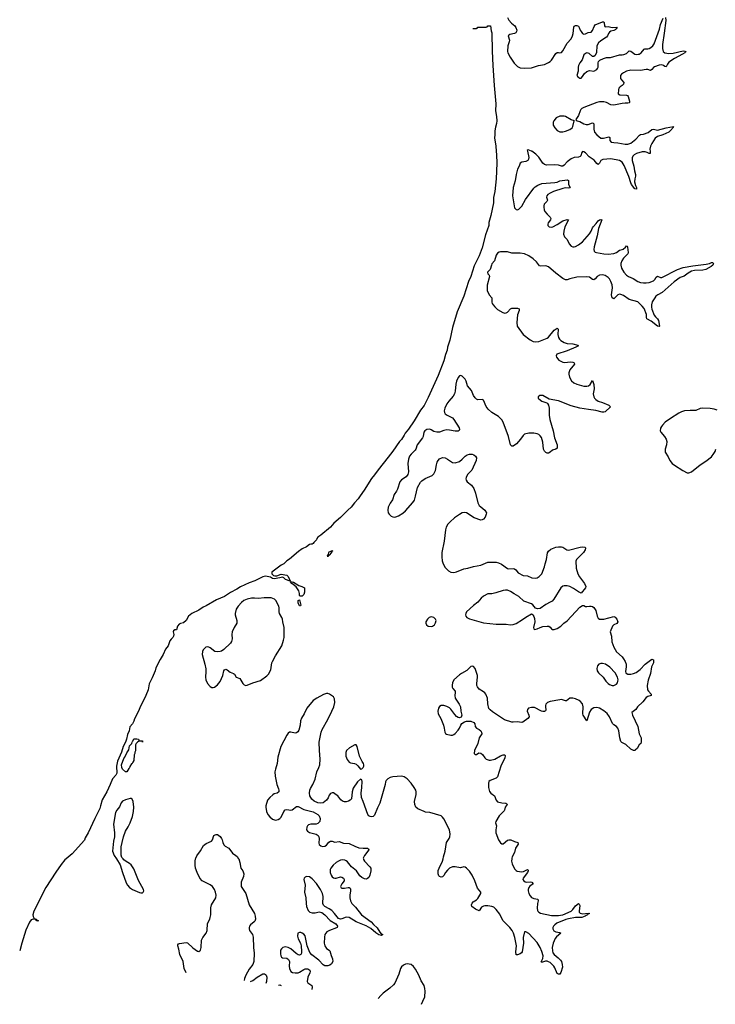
# Model space of a CAD drawing. Header units: inches. Extents: x 1649826 to 1814874, y 507393 to 641959.
# Tile 1 of 131: x 1678857 to 1688685, y 507946 to 521859. Entities that reach past the tile are written whole.
import ezdxf

# ---------------------------------------------------------------- set-up
doc = ezdxf.new("R2010")
doc.units = ezdxf.units.IN
doc.header["$MEASUREMENT"] = 0
for name, color, linetype in [('B6570', 7, 'Continuous'), ('B6571', 7, 'Continuous'), ('B6580', 7, 'Continuous'), ('B6581', 7, 'Continuous'), ('B6582', 7, 'Continuous')]:
    doc.layers.add(name, color=color, linetype=linetype)

msp = doc.modelspace()

# ---------------------------------------------------------------- linework, layer by layer
at = {"layer": 'B6570', "color": 6, "elevation": 200}
msp.add_lwpolyline([(1679514, 510000), (1679495, 509985), (1679441, 509919), (1679366, 509814), (1679224, 509596), (1679058, 509262), (1679041, 509210), (1679045, 509185), (1679059, 509159), (1679091, 509150), (1679091, 509131), (1679104, 509136), (1679110, 509134), (1679117, 509130), (1679119, 509121), (1679090, 509130), (1679085, 509145), (1679078, 509142), (1679047, 509147), (1679021, 509138), (1678994, 509106), (1678945, 508995), (1678886, 508810), (1678857, 508700)], dxfattribs=at)
at = {"layer": 'B6571', "color": 6, "elevation": 200}
msp.add_lwpolyline([(1680000, 510751), (1679990, 510714), (1679916, 510570), (1679825, 510370), (1679784, 510296), (1679773, 510267), (1679599, 510070), (1679514, 510000)], dxfattribs=at)
at = {"layer": 'B6580', "color": 6}
for points, elevation in [([(1680224, 510000), (1680276, 509916), (1680307, 509810), (1680363, 509663), (1680381, 509630), (1680410, 509597), (1680451, 509570), (1680550, 509525), (1680570, 509519), (1680590, 509520), (1680601, 509530), (1680609, 509550), (1680604, 509570), (1680534, 509694), (1680470, 509860), (1680430, 509918), (1680410, 509937), (1680362, 509962), (1680328, 509988), (1680319, 510000)], 300), ([(1681208, 508389), (1681179, 508450), (1681166, 508550), (1681119, 508650), (1681106, 508726), (1681092, 508770), (1681093, 508787), (1681101, 508799), (1681115, 508805), (1681210, 508818), (1681230, 508812), (1681302, 508742), (1681370, 508695), (1681390, 508690), (1681410, 508710), (1681419, 508750), (1681425, 508850), (1681444, 508890), (1681492, 508950), (1681505, 508990), (1681511, 509089), (1681543, 509150), (1681549, 509170), (1681556, 509210), (1681558, 509310), (1681567, 509350), (1681626, 509450), (1681632, 509490), (1681625, 509530), (1681611, 509570), (1681583, 509610), (1681550, 509635), (1681437, 509690), (1681403, 509730), (1681364, 509810), (1681342, 509870), (1681334, 509914), (1681337, 509970), (1681343, 510000)], 300), ([(1681951, 510000), (1681968, 509950), (1681982, 509870), (1682010, 509830), (1682023, 509790), (1682019, 509750), (1681987, 509670), (1681984, 509630), (1681988, 509610), (1682054, 509510), (1682100, 509350), (1682172, 509230), (1682186, 509190), (1682189, 509150), (1682179, 509121), (1682171, 509109), (1682118, 509070), (1682104, 509050), (1682098, 509030), (1682098, 509010), (1682104, 508990), (1682147, 508930), (1682155, 508895), (1682159, 508750), (1682169, 508670), (1682167, 508550), (1682150, 508506), (1682099, 508441), (1682050, 508359), (1682032, 508310), (1682028, 508281)], 300), ([(1683713, 510000), (1683715, 509990), (1683729, 509970), (1683805, 509890), (1683817, 509870), (1683820, 509830), (1683805, 509770), (1683790, 509739), (1683770, 509723), (1683750, 509716), (1683730, 509717), (1683690, 509736), (1683663, 509763), (1683614, 509830), (1683547, 509887), (1683490, 509958), (1683470, 509974), (1683450, 509982), (1683415, 509985), (1683390, 509981), (1683359, 509970), (1683327, 509950), (1683286, 509910), (1683253, 509870), (1683244, 509850), (1683243, 509810), (1683256, 509770), (1683270, 509749), (1683290, 509734), (1683310, 509728), (1683330, 509728), (1683390, 509746), (1683410, 509744), (1683432, 509730), (1683442, 509710), (1683442, 509690), (1683410, 509650), (1683390, 509610), (1683399, 509590), (1683410, 509585), (1683445, 509585), (1683497, 509597), (1683510, 509597), (1683525, 509585), (1683531, 509571), (1683532, 509550), (1683523, 509490), (1683523, 509450), (1683531, 509410), (1683551, 509370), (1683600, 509320), (1683688, 509208), (1683824, 509110), (1683855, 509075), (1683907, 509027), (1683943, 508963), (1683964, 508943), (1683986, 508930), (1683970, 508918), (1683930, 508927), (1683890, 508955), (1683817, 509017), (1683753, 509053), (1683609, 509109), (1683510, 509171), (1683470, 509178), (1683410, 509155), (1683390, 509151), (1683360, 509160), (1683305, 509230), (1683266, 509270), (1683230, 509296), (1683166, 509326), (1683147, 509347), (1683142, 509370), (1683144, 509470), (1683135, 509510), (1683108, 509570), (1683050, 509654), (1682990, 509720), (1682950, 509746), (1682909, 509751), (1682890, 509743), (1682878, 509730), (1682873, 509707), (1682888, 509630), (1682880, 509530), (1682900, 509450), (1682903, 509370), (1682910, 509330), (1682934, 509270), (1682954, 509250), (1682990, 509236), (1683030, 509238), (1683090, 509253), (1683124, 509244), (1683168, 509208), (1683245, 509130), (1683322, 509082), (1683345, 509050), (1683343, 509030), (1683335, 509025), (1683232, 508988), (1683197, 508970), (1683180, 508950), (1683170, 508930), (1683164, 508896), (1683161, 508810), (1683167, 508770), (1683190, 508732), (1683231, 508711), (1683240, 508700), (1683256, 508636), (1683277, 508590), (1683281, 508550), (1683262, 508518), (1683239, 508501), (1683210, 508490), (1683170, 508490), (1683144, 508504), (1683084, 508570), (1682983, 508643), (1682958, 508678), (1682920, 508770), (1682890, 508912), (1682870, 508939), (1682850, 508953), (1682830, 508960), (1682810, 508962), (1682788, 508952), (1682781, 508910), (1682790, 508873), (1682822, 508810), (1682832, 508770), (1682840, 508690), (1682838, 508670), (1682830, 508648), (1682810, 508640), (1682790, 508647), (1682764, 508664), (1682690, 508730), (1682650, 508750), (1682610, 508759), (1682575, 508750), (1682554, 508730), (1682544, 508710), (1682540, 508660), (1682545, 508630), (1682558, 508610), (1682570, 508603), (1682630, 508599), (1682657, 508577), (1682667, 508550), (1682665, 508485), (1682669, 508450), (1682690, 508410), (1682710, 508395), (1682749, 508389), (1682790, 508392), (1682810, 508399), (1682870, 508439), (1682890, 508446), (1682930, 508445), (1682954, 508430), (1682960, 508410), (1682957, 508390), (1682930, 508327), (1682920, 508270), (1682929, 508249), (1682984, 508210), (1682989, 508190), (1682984, 508156)], 300), ([(1685809, 510000), (1685807, 509970), (1685814, 509930), (1685850, 509859), (1685870, 509838), (1685888, 509828), (1685950, 509819), (1685976, 509824), (1686030, 509850), (1686039, 509839), (1686041, 509830), (1686034, 509810), (1685971, 509730), (1685968, 509710), (1685978, 509690), (1685997, 509677), (1686012, 509672), (1686070, 509674), (1686094, 509670), (1686113, 509650), (1686066, 509614), (1686050, 509595), (1686040, 509570), (1686039, 509550), (1686050, 509510), (1686070, 509477), (1686090, 509456), (1686120, 509440), (1686179, 509430), (1686183, 509410), (1686171, 509370), (1686166, 509306), (1686172, 509272), (1686180, 509260), (1686190, 509249), (1686215, 509235), (1686370, 509200), (1686470, 509200), (1686496, 509204), (1686530, 509212), (1686650, 509262), (1686674, 509286), (1686710, 509337), (1686750, 509370), (1686761, 509361), (1686770, 509342), (1686763, 509263), (1686764, 509250), (1686774, 509234), (1686810, 509226), (1686890, 509234), (1686911, 509230), (1686894, 509226), (1686882, 509218), (1686880, 509210), (1686859, 509201), (1686848, 509190), (1686801, 509170), (1686710, 509173), (1686610, 509155), (1686575, 509145), (1686447, 509090), (1686417, 509070), (1686398, 509050), (1686389, 509030), (1686389, 509010), (1686404, 508984), (1686430, 508970), (1686490, 508961), (1686505, 508950), (1686442, 508898), (1686424, 508876), (1686394, 508810), (1686381, 508750), (1686383, 508703), (1686391, 508671), (1686407, 508650), (1686464, 508604), (1686496, 508570), (1686510, 508550), (1686523, 508510), (1686524, 508470), (1686503, 508397), (1686490, 508373), (1686470, 508370), (1686450, 508381), (1686419, 508459), (1686404, 508484), (1686350, 508535), (1686330, 508548), (1686310, 508554), (1686287, 508553), (1686242, 508542), (1686230, 508542), (1686226, 508546), (1686247, 508593), (1686251, 508630), (1686235, 508690), (1686212, 508748), (1686170, 508819), (1686050, 508946), (1686010, 508972), (1685988, 508972), (1685971, 508890), (1685974, 508810), (1685955, 508685), (1685947, 508673), (1685930, 508660), (1685890, 508644), (1685870, 508645), (1685868, 508688), (1685878, 508770), (1685855, 508890), (1685835, 508950), (1685814, 508990), (1685784, 509030), (1685683, 509130), (1685640, 509220), (1685590, 509287), (1685556, 509316), (1685530, 509327), (1685470, 509338), (1685430, 509337), (1685408, 509332), (1685384, 509316), (1685350, 509266), (1685298, 509290), (1685245, 509330), (1685240, 509350), (1685250, 509376), (1685266, 509394), (1685310, 509420), (1685330, 509441), (1685373, 509510), (1685372, 509530), (1685327, 509587), (1685287, 509690), (1685249, 509770), (1685210, 509827), (1685170, 509868), (1685150, 509883), (1685130, 509889), (1685087, 509873), (1685010, 509888), (1684970, 509888), (1684930, 509868), (1684899, 509841), (1684873, 509810), (1684850, 509768), (1684830, 509748), (1684810, 509744), (1684790, 509750), (1684781, 509761), (1684768, 509790), (1684770, 509835), (1684783, 509870), (1684832, 509970), (1684838, 510000)], 300), ([(1684330, 508516), (1684310, 508513), (1684279, 508501), (1684250, 508476), (1684238, 508450), (1684214, 508370), (1684155, 508245), (1684137, 508223), (1684086, 508174), (1683990, 508102), (1683958, 508070), (1683924, 508027)], 400), ([(1684532, 507946), (1684555, 507990), (1684579, 508050), (1684587, 508130), (1684582, 508170), (1684570, 508210), (1684530, 508276), (1684497, 508357), (1684450, 508442), (1684422, 508482), (1684388, 508508), (1684330, 508516)], 400), ([(1682120, 508269), (1682150, 508284), (1682210, 508328), (1682290, 508374), (1682314, 508374), (1682330, 508367), (1682337, 508357), (1682348, 508328), (1682343, 508270), (1682334, 508241)], 300), ([(1682514, 508217), (1682530, 508219), (1682549, 508213)], 300)]:
    msp.add_lwpolyline(points, dxfattribs=dict(at, elevation=elevation))
at = {"layer": 'B6581', "color": 6}
for points, elevation in [([(1685591, 520000), (1685595, 519950), (1685598, 519830), (1685587, 519610), (1685569, 519430), (1685552, 519348), (1685549, 519270), (1685515, 519090), (1685486, 518994), (1685484, 518950), (1685439, 518821), (1685390, 518633), (1685350, 518520), (1685279, 518381), (1685232, 518230), (1685200, 518160), (1685132, 517950), (1685040, 517730), (1684974, 517510), (1684934, 517330), (1684903, 517230), (1684897, 517190), (1684872, 517130), (1684850, 517037), (1684770, 516833), (1684630, 516522), (1684570, 516408), (1684519, 516341), (1684430, 516191), (1684350, 516073), (1684304, 516016), (1684290, 515987), (1684250, 515928), (1684222, 515898), (1684130, 515761), (1684061, 515679), (1683921, 515499), (1683872, 515428), (1683826, 515374), (1683725, 515210), (1683667, 515133), (1683641, 515090), (1683587, 515033), (1683540, 514970), (1683491, 514929), (1683390, 514823), (1683295, 514745), (1683250, 514690), (1683110, 514574), (1683071, 514549), (1683057, 514530), (1683050, 514509), (1683011, 514470), (1683003, 514457), (1682991, 514449), (1682970, 514449), (1682950, 514443), (1682910, 514408), (1682850, 514381), (1682796, 514344), (1682670, 514235), (1682630, 514210), (1682590, 514171), (1682550, 514151), (1682421, 514050), (1682418, 514030), (1682423, 514023), (1682445, 514005), (1682461, 514001), (1682490, 513998), (1682550, 514024), (1682630, 514009), (1682650, 513989), (1682671, 513950), (1682674, 513934), (1682681, 513930), (1682677, 513923), (1682613, 513950), (1682590, 513974), (1682570, 513981), (1682530, 513970), (1682450, 513960), (1682430, 513965), (1682400, 513980), (1682330, 513995), (1682292, 513988), (1682179, 513930), (1682099, 513901), (1681977, 513843), (1681926, 513810), (1681835, 513765), (1681750, 513710), (1681637, 513663), (1681490, 513575), (1681450, 513556), (1681390, 513515), (1681290, 513466), (1681244, 513430), (1681210, 513367), (1681170, 513335), (1681130, 513326), (1681110, 513316), (1681086, 513290), (1681070, 513238), (1681050, 513235), (1681030, 513221), (1681024, 513210), (1681035, 513170), (1681030, 513149), (1681021, 513130), (1680995, 513105), (1680980, 513080), (1680953, 513010), (1680918, 512962), (1680886, 512890), (1680841, 512819), (1680782, 512698), (1680770, 512657), (1680730, 512557), (1680688, 512472), (1680671, 512390), (1680641, 512310), (1680594, 512210), (1680563, 512157), (1680536, 512090), (1680479, 511981), (1680470, 511949), (1680451, 511910), (1680413, 511867), (1680402, 511810), (1680380, 511760), (1680366, 511690), (1680350, 511650), (1680318, 511590), (1680297, 511510), (1680238, 511382), (1680226, 511310), (1680230, 511210), (1680216, 511184), (1680167, 511133), (1680136, 511050), (1680090, 510950), (1680023, 510837), (1680000, 510751)], 200), ([(1686030, 520000), (1686049, 519911), (1686047, 519890), (1686035, 519870), (1686010, 519856), (1685950, 519844), (1685928, 519832), (1685912, 519790), (1685890, 519747), (1685870, 519670), (1685858, 519582), (1685830, 519490), (1685822, 519370), (1685850, 519201), (1685870, 519175), (1685890, 519173), (1685910, 519183), (1685930, 519200), (1685950, 519225), (1686004, 519316), (1686122, 519478), (1686141, 519499), (1686177, 519523), (1686235, 519545), (1686417, 519557), (1686450, 519565), (1686490, 519582), (1686594, 519594), (1686609, 519589), (1686611, 519531), (1686633, 519490), (1686630, 519484), (1686610, 519477), (1686570, 519483), (1686530, 519476), (1686401, 519430), (1686352, 519410), (1686320, 519390), (1686305, 519370), (1686301, 519350), (1686313, 519307), (1686307, 519290), (1686269, 519250), (1686262, 519230), (1686261, 519210), (1686268, 519170), (1686277, 519150), (1686308, 519110), (1686351, 519070), (1686361, 519050), (1686359, 519030), (1686323, 518990), (1686317, 518970), (1686321, 518950), (1686339, 518930), (1686366, 518926), (1686390, 518934), (1686450, 518965), (1686530, 519017), (1686590, 519036), (1686611, 519031), (1686558, 518930), (1686543, 518870), (1686540, 518830), (1686553, 518793), (1686592, 518752), (1686620, 518690), (1686650, 518659), (1686671, 518651), (1686690, 518650), (1686710, 518654), (1686750, 518677), (1686810, 518722), (1686910, 518831), (1686931, 518869), (1686950, 518918), (1686963, 518937), (1687002, 518978), (1687030, 519016), (1687050, 519032), (1687070, 519036), (1687080, 519030), (1687035, 518910), (1687014, 518806), (1686972, 518650), (1686968, 518610), (1686973, 518590), (1686990, 518575), (1687008, 518568), (1687110, 518549), (1687170, 518548), (1687250, 518553), (1687287, 518570), (1687330, 518604), (1687370, 518610), (1687383, 518617), (1687415, 518645), (1687430, 518664), (1687440, 518660), (1687447, 518647), (1687453, 518567), (1687448, 518550), (1687390, 518490), (1687363, 518450), (1687352, 518412), (1687351, 518391), (1687359, 518350), (1687393, 518290), (1687430, 518248), (1687457, 518230), (1687523, 518203), (1687590, 518160), (1687630, 518147), (1687670, 518141), (1687710, 518140), (1687750, 518146), (1687810, 518171), (1687831, 518189), (1687850, 518222), (1687867, 518233), (1687910, 518216), (1687930, 518216), (1688150, 518329), (1688230, 518357), (1688370, 518382), (1688555, 518405), (1688604, 518416), (1688630, 518429), (1688651, 518430), (1688659, 518410), (1688652, 518390), (1688628, 518370), (1688550, 518330), (1688510, 518321), (1688390, 518317), (1688350, 518305), (1688301, 518279), (1688243, 518237), (1688190, 518214), (1688105, 518155), (1687935, 518005), (1687872, 517970), (1687846, 517950), (1687829, 517930), (1687795, 517870), (1687784, 517830), (1687784, 517796), (1687790, 517768), (1687823, 517683), (1687839, 517659), (1687870, 517630), (1687884, 517610), (1687899, 517530), (1687890, 517522), (1687870, 517529), (1687778, 517598), (1687720, 517630), (1687714, 517650), (1687713, 517693), (1687678, 517778), (1687653, 517813), (1687590, 517870), (1687470, 517905), (1687390, 517962), (1687350, 517978), (1687330, 517979), (1687309, 517971), (1687250, 517916), (1687230, 517929), (1687217, 517970), (1687234, 518070), (1687227, 518113), (1687210, 518160), (1687190, 518195), (1687170, 518217), (1687130, 518242), (1687090, 518253), (1687047, 518250), (1687014, 518230), (1686990, 518198), (1686970, 518182), (1686950, 518188), (1686910, 518220), (1686870, 518227), (1686730, 518220), (1686630, 518198), (1686590, 518185), (1686570, 518185), (1686530, 518204), (1686430, 518279), (1686330, 518369), (1686290, 518382), (1686218, 518378), (1686202, 518382), (1686158, 518438), (1686110, 518480), (1686050, 518522), (1685991, 518550), (1685930, 518560), (1685810, 518562), (1685750, 518577), (1685650, 518577), (1685630, 518573), (1685610, 518560), (1685590, 518532), (1685567, 518453), (1685530, 518409), (1685521, 518390), (1685504, 518330), (1685468, 518290), (1685471, 518270), (1685489, 518249), (1685494, 518230), (1685462, 518110), (1685464, 518030), (1685490, 517970), (1685526, 517930), (1685530, 517910), (1685528, 517868), (1685533, 517850), (1685547, 517830), (1685570, 517800), (1685610, 517764), (1685681, 517721), (1685710, 517713), (1685730, 517716), (1685750, 517726), (1685790, 517772), (1685810, 517784), (1685890, 517781), (1685912, 517772), (1685912, 517750), (1685889, 517690), (1685882, 517582), (1685887, 517527), (1685970, 517410), (1686070, 517336), (1686110, 517314), (1686150, 517305), (1686190, 517311), (1686310, 517357), (1686330, 517371), (1686410, 517473), (1686450, 517499), (1686457, 517497), (1686465, 517485), (1686462, 517410), (1686470, 517370), (1686484, 517344), (1686504, 517324), (1686550, 517296), (1686590, 517282), (1686670, 517279), (1686742, 517262), (1686750, 517250), (1686715, 517230), (1686590, 517180), (1686448, 517132), (1686436, 517110), (1686442, 517090), (1686474, 517050), (1686530, 517020), (1686550, 517016), (1686646, 517026), (1686670, 517021), (1686692, 517010), (1686696, 516990), (1686629, 516911), (1686614, 516870), (1686614, 516850), (1686626, 516806), (1686654, 516754), (1686686, 516726), (1686728, 516708), (1686830, 516682), (1686870, 516680), (1686894, 516686), (1686917, 516703), (1686950, 516762), (1686970, 516706), (1686975, 516645), (1686961, 516570), (1686968, 516530), (1686980, 516510), (1686999, 516490), (1687030, 516470), (1687092, 516450), (1687181, 516410), (1687204, 516390), (1687130, 516318), (1687110, 516311), (1687086, 516313), (1686999, 516339), (1686892, 516350), (1686770, 516369), (1686650, 516403), (1686470, 516472), (1686337, 516497), (1686250, 516550), (1686204, 516550), (1686184, 516530), (1686184, 516510), (1686190, 516501), (1686235, 516470), (1686305, 516445), (1686316, 516436), (1686330, 516410), (1686339, 516370), (1686340, 516270), (1686347, 516210), (1686394, 516050), (1686413, 515950), (1686450, 515850), (1686453, 515827), (1686450, 515804), (1686431, 515789), (1686383, 515777), (1686353, 515747), (1686330, 515734), (1686310, 515732), (1686290, 515741), (1686270, 515763), (1686259, 515790), (1686249, 515890), (1686230, 515954), (1686210, 515981), (1686190, 515997), (1686170, 516007), (1686123, 516017), (1686050, 516014), (1685990, 516000), (1685970, 515985), (1685935, 515930), (1685874, 515866), (1685830, 515835), (1685810, 515833), (1685790, 515853), (1685763, 515970), (1685689, 516170), (1685670, 516207), (1685621, 516250), (1685530, 516308), (1685477, 516357), (1685450, 516391), (1685410, 516482), (1685390, 516494), (1685330, 516489), (1685310, 516497), (1685290, 516515), (1685269, 516549), (1685240, 516620), (1685184, 516684), (1685166, 516750), (1685150, 516781), (1685110, 516823), (1685090, 516832), (1685070, 516827), (1685050, 516801), (1685029, 516750), (1685021, 516710), (1685012, 516610), (1685001, 516570), (1684983, 516537), (1684920, 516470), (1684893, 516430), (1684864, 516370), (1684854, 516330), (1684857, 516310), (1684870, 516290), (1684897, 516270), (1684970, 516231), (1684991, 516211), (1685064, 516090), (1685070, 516070), (1685064, 516056), (1685050, 516046), (1685010, 516043), (1684930, 516061), (1684890, 516063), (1684850, 516056), (1684790, 516032), (1684750, 516029), (1684710, 516039), (1684670, 516065), (1684650, 516073), (1684610, 516067), (1684582, 516050), (1684567, 516030), (1684557, 515970), (1684548, 515950), (1684475, 515850), (1684456, 515790), (1684446, 515774), (1684390, 515720), (1684366, 515690), (1684352, 515650), (1684341, 515590), (1684348, 515470), (1684340, 515430), (1684319, 515401), (1684250, 515356), (1684228, 515330), (1684196, 515224), (1684182, 515198), (1684146, 515150), (1684126, 515074), (1684090, 515025), (1684064, 514970), (1684058, 514930), (1684064, 514890), (1684075, 514870), (1684105, 514845), (1684130, 514832), (1684150, 514829), (1684170, 514832), (1684210, 514850), (1684270, 514888), (1684310, 514919), (1684410, 515037), (1684433, 515070), (1684450, 515126), (1684477, 515250), (1684518, 515322), (1684538, 515342), (1684586, 515374), (1684684, 515416), (1684710, 515444), (1684730, 515490), (1684744, 515570), (1684755, 515605), (1684768, 515632), (1684790, 515656), (1684830, 515672), (1684867, 515667), (1684902, 515650), (1684970, 515601), (1685010, 515596), (1685070, 515618), (1685110, 515648), (1685150, 515690), (1685180, 515710), (1685210, 515721), (1685250, 515719), (1685275, 515710), (1685299, 515690), (1685309, 515669), (1685308, 515630), (1685246, 515494), (1685185, 515430), (1685164, 515390), (1685162, 515370), (1685166, 515350), (1685181, 515330), (1685241, 515281), (1685273, 515233), (1685297, 515170), (1685330, 515030), (1685350, 514995), (1685370, 514974), (1685431, 514930), (1685451, 514891), (1685449, 514870), (1685432, 514830), (1685410, 514800), (1685390, 514790), (1685370, 514789), (1685280, 514820), (1685170, 514890), (1685145, 514895), (1685110, 514891), (1685071, 514869), (1685002, 514818), (1684937, 514763), (1684905, 514730), (1684884, 514690), (1684873, 514650), (1684853, 514490), (1684823, 514330), (1684819, 514270), (1684826, 514210), (1684839, 514170), (1684870, 514119), (1684914, 514070), (1684950, 514050), (1684990, 514049), (1685030, 514059), (1685130, 514098), (1685190, 514109), (1685270, 514132), (1685370, 514150), (1685470, 514192), (1685490, 514195), (1685590, 514193), (1685624, 514184), (1685665, 514165), (1685750, 514103), (1685770, 514097), (1685830, 514105), (1685850, 514100), (1685867, 514087), (1685902, 514042), (1685970, 514006), (1686030, 513998), (1686094, 513974), (1686150, 513968), (1686170, 513974), (1686198, 513990), (1686234, 514030), (1686270, 514126), (1686280, 514170), (1686302, 514230), (1686315, 514325), (1686330, 514351), (1686363, 514377), (1686430, 514405), (1686470, 514412), (1686510, 514411), (1686530, 514405), (1686588, 514368), (1686610, 514363), (1686775, 514405), (1686810, 514410), (1686846, 514405), (1686850, 514390), (1686845, 514370), (1686822, 514330), (1686724, 514230), (1686713, 514207), (1686720, 514110), (1686741, 514030), (1686766, 513986), (1686838, 513890), (1686855, 513850), (1686850, 513830), (1686790, 513755), (1686750, 513773), (1686680, 513820), (1686630, 513848), (1686590, 513861), (1686550, 513861), (1686530, 513852), (1686503, 513830), (1686402, 513670), (1686378, 513642), (1686354, 513626), (1686290, 513596), (1686210, 513541), (1686173, 513533), (1686143, 513543), (1686107, 513590), (1686086, 513606), (1685982, 513642), (1685910, 513708), (1685844, 513744), (1685790, 513781), (1685750, 513797), (1685721, 513799), (1685690, 513795), (1685582, 513758), (1685530, 513748), (1685470, 513744), (1685409, 513711), (1685377, 513683), (1685330, 513626), (1685270, 513580), (1685170, 513490), (1685159, 513470), (1685155, 513450), (1685159, 513430), (1685175, 513410), (1685210, 513391), (1685410, 513337), (1685590, 513318), (1685730, 513316), (1685790, 513310), (1685830, 513314), (1685870, 513328), (1685959, 513381), (1686010, 513418), (1686090, 513463), (1686110, 513450), (1686130, 513398), (1686135, 513350), (1686116, 513270), (1686121, 513250), (1686130, 513243), (1686170, 513250), (1686210, 513270), (1686250, 513283), (1686310, 513290), (1686331, 513290), (1686353, 513273), (1686371, 513251), (1686383, 513243), (1686410, 513243), (1686450, 513255), (1686504, 513290), (1686544, 513330), (1686590, 513366), (1686770, 513559), (1686810, 513582), (1686830, 513579), (1686850, 513568), (1686870, 513566), (1686910, 513574), (1686930, 513574), (1686950, 513567), (1686970, 513551), (1686995, 513510), (1687014, 513430), (1687030, 513403), (1687050, 513390), (1687070, 513386), (1687110, 513389), (1687250, 513426), (1687270, 513418), (1687293, 513390), (1687306, 513350), (1687293, 513327), (1687250, 513308), (1687232, 513290), (1687198, 513210), (1687217, 513150), (1687224, 513070), (1687252, 512990), (1687287, 512927), (1687370, 512856), (1687390, 512829), (1687410, 512790), (1687424, 512750), (1687425, 512715), (1687416, 512650), (1687419, 512630), (1687424, 512624), (1687450, 512612), (1687490, 512613), (1687530, 512620), (1687567, 512633), (1687623, 512677), (1687692, 512750), (1687770, 512810), (1687790, 512823), (1687810, 512815), (1687812, 512810), (1687810, 512770), (1687785, 512715), (1687770, 512622), (1687736, 512524), (1687723, 512450), (1687729, 512389), (1687740, 512370), (1687778, 512330), (1687778, 512310), (1687730, 512296), (1687710, 512283), (1687660, 512220), (1687584, 512150), (1687561, 512110), (1687508, 512070), (1687517, 512030), (1687590, 511870), (1687609, 511769), (1687639, 511710), (1687639, 511650), (1687631, 511630), (1687610, 511613), (1687580, 511560), (1687560, 511540), (1687550, 511534), (1687530, 511533), (1687490, 511550), (1687419, 511619), (1687365, 511645), (1687350, 511659), (1687336, 511710), (1687324, 511810), (1687310, 511848), (1687290, 511872), (1687250, 511895), (1687234, 511914), (1687190, 512010), (1687156, 512056), (1687110, 512092), (1687050, 512130), (1687010, 512142), (1686970, 512137), (1686932, 512110), (1686907, 512073), (1686870, 511950), (1686817, 512030), (1686812, 512050), (1686819, 512150), (1686809, 512190), (1686776, 512230), (1686761, 512241), (1686710, 512264), (1686670, 512274), (1686630, 512270), (1686584, 512236), (1686570, 512234), (1686510, 512251), (1686490, 512249), (1686350, 512223), (1686314, 512210), (1686290, 512188), (1686284, 512170), (1686284, 512150), (1686293, 512107), (1686287, 512093), (1686270, 512085), (1686250, 512084), (1686230, 512090), (1686130, 512140), (1686090, 512142), (1686048, 512132), (1686032, 512110), (1686029, 512090), (1686052, 512030), (1686053, 512007), (1686037, 511983), (1685967, 511933), (1685950, 511928), (1685885, 511935), (1685830, 511931), (1685810, 511933), (1685707, 511967), (1685538, 512078), (1685505, 512105), (1685486, 512126), (1685470, 512190), (1685465, 512270), (1685443, 512330), (1685430, 512348), (1685410, 512363), (1685350, 512400), (1685324, 512430), (1685318, 512450), (1685318, 512478), (1685327, 512567), (1685325, 512590), (1685290, 512690), (1685270, 512718), (1685250, 512725), (1685230, 512717), (1685176, 512664), (1685098, 512622), (1685070, 512602), (1684991, 512530), (1684970, 512487), (1684966, 512454), (1684968, 512428), (1684976, 512410), (1685010, 512370), (1685012, 512350), (1685003, 512310), (1685009, 512270), (1685067, 512187), (1685083, 512150), (1685090, 512090), (1685105, 512030), (1685096, 512003), (1685070, 511994), (1685050, 512000), (1685030, 512014), (1685003, 512043), (1684950, 512117), (1684930, 512135), (1684890, 512156), (1684850, 512169), (1684814, 512166), (1684788, 512152), (1684775, 512130), (1684765, 512090), (1684769, 512050), (1684805, 511985), (1684845, 511890), (1684856, 511850), (1684862, 511790), (1684873, 511773), (1684885, 511765), (1684950, 511751), (1684970, 511751), (1684990, 511759), (1685010, 511774), (1685050, 511820), (1685070, 511850), (1685088, 511892), (1685106, 511914), (1685142, 511938), (1685172, 511948), (1685230, 511946), (1685273, 511930), (1685289, 511910), (1685292, 511870), (1685313, 511850), (1685350, 511830), (1685370, 511810), (1685383, 511790), (1685385, 511770), (1685351, 511710), (1685329, 511630), (1685284, 511530), (1685278, 511490), (1685290, 511474), (1685310, 511477), (1685343, 511497), (1685370, 511495), (1685396, 511476), (1685430, 511430), (1685450, 511412), (1685490, 511397), (1685510, 511397), (1685570, 511412), (1685650, 511457), (1685690, 511470), (1685713, 511470), (1685716, 511456), (1685712, 511430), (1685653, 511310), (1685610, 511161), (1685590, 511142), (1685503, 511110), (1685487, 511093), (1685480, 511070), (1685481, 511010), (1685495, 510955), (1685513, 510930), (1685566, 510890), (1685588, 510828), (1685610, 510809), (1685670, 510793), (1685726, 510786), (1685739, 510779), (1685744, 510770), (1685717, 510730), (1685708, 510690), (1685702, 510678), (1685630, 510610), (1685584, 510530), (1685580, 510510), (1685593, 510470), (1685582, 510410), (1685584, 510370), (1685621, 510270), (1685650, 510229), (1685670, 510214), (1685690, 510215), (1685750, 510265), (1685770, 510272), (1685797, 510270), (1685850, 510244), (1685896, 510230), (1685898, 510210), (1685863, 510150), (1685847, 510090), (1685816, 510030), (1685810, 510010), (1685809, 510000)], 300), ([(1687765, 520000), (1687766, 519990), (1687763, 519970), (1687750, 519966), (1687723, 519983), (1687694, 519994), (1687650, 519993), (1687572, 519970), (1687538, 519950), (1687520, 519930), (1687511, 519909), (1687511, 519870), (1687535, 519790), (1687544, 519724), (1687559, 519670), (1687559, 519650), (1687547, 519610), (1687545, 519570), (1687558, 519518), (1687571, 519490), (1687574, 519470), (1687570, 519462), (1687550, 519470), (1687503, 519530), (1687490, 519556), (1687462, 519642), (1687398, 519798), (1687367, 519847), (1687331, 519871), (1687210, 519892), (1687097, 519883), (1687069, 519871), (1687048, 519832), (1687030, 519814), (1687010, 519828), (1686973, 519873), (1686902, 519922), (1686850, 519977), (1686830, 519992), (1686810, 519997), (1686799, 519981), (1686784, 519936), (1686774, 519926), (1686750, 519918), (1686690, 519913), (1686650, 519895), (1686590, 519851), (1686550, 519805), (1686530, 519791), (1686510, 519791), (1686470, 519804), (1686410, 519810), (1686302, 519802), (1686271, 519811), (1686250, 519830), (1686190, 519917), (1686150, 519961), (1686093, 520000)], 300), ([(1688710, 516343), (1688670, 516357), (1688614, 516366), (1688510, 516369), (1688470, 516363), (1688410, 516337), (1688330, 516339), (1688250, 516331), (1688210, 516320), (1688170, 516301), (1688050, 516223), (1687978, 516170), (1687939, 516130), (1687926, 516110), (1687913, 516087), (1687908, 516048), (1687915, 516030), (1687968, 515968), (1687990, 515930), (1687999, 515899), (1687995, 515850), (1687977, 515790), (1687978, 515750), (1688020, 515680), (1688042, 515630), (1688075, 515590), (1688110, 515562), (1688226, 515490), (1688290, 515457), (1688310, 515454), (1688350, 515468), (1688470, 515570), (1688550, 515620), (1688630, 515684), (1688666, 515730), (1688682, 515758), (1688692, 515788)], 400), ([(1684838, 510000), (1684844, 510030), (1684869, 510111), (1684887, 510230), (1684927, 510290), (1684935, 510310), (1684940, 510350), (1684928, 510410), (1684850, 510565), (1684830, 510591), (1684810, 510607), (1684650, 510658), (1684590, 510663), (1684570, 510670), (1684480, 510710), (1684453, 510730), (1684438, 510770), (1684434, 510810), (1684458, 510910), (1684458, 510950), (1684452, 510972), (1684432, 511010), (1684390, 511069), (1684330, 511130), (1684290, 511160), (1684250, 511171), (1684130, 511160), (1684090, 511149), (1684057, 511130), (1684036, 511110), (1684026, 511090), (1684019, 511050), (1683945, 510790), (1683910, 510721), (1683870, 510620), (1683850, 510600), (1683830, 510595), (1683810, 510598), (1683790, 510610), (1683777, 510630), (1683712, 510810), (1683685, 510870), (1683680, 510930), (1683690, 511010), (1683694, 511094), (1683690, 511119), (1683670, 511129), (1683630, 511090), (1683570, 511000), (1683556, 510950), (1683544, 510850), (1683528, 510832), (1683502, 510818), (1683470, 510808), (1683448, 510808), (1683417, 510817), (1683393, 510833), (1683350, 510890), (1683330, 510908), (1683290, 510934), (1683270, 510936), (1683250, 510926), (1683230, 510901), (1683215, 510865), (1683191, 510829), (1683145, 510795), (1683110, 510789), (1683070, 510794), (1683018, 510818), (1682985, 510845), (1682955, 510890), (1682951, 510930), (1682955, 510970), (1682964, 510996), (1682997, 511050), (1683030, 511129), (1683054, 511230), (1683084, 511290), (1683098, 511330), (1683103, 511410), (1683091, 511530), (1683090, 511650), (1683117, 511790), (1683132, 511830), (1683211, 511970), (1683269, 512090), (1683295, 512150), (1683311, 512210), (1683303, 512263), (1683290, 512290), (1683235, 512330), (1683210, 512339), (1683190, 512337), (1683150, 512322), (1683053, 512270), (1683003, 512237), (1682914, 512130), (1682877, 512050), (1682840, 511990), (1682825, 511950), (1682821, 511890), (1682799, 511821), (1682786, 511794), (1682770, 511780), (1682750, 511777), (1682690, 511793), (1682670, 511791), (1682650, 511776), (1682630, 511750), (1682548, 511590), (1682504, 511436), (1682496, 511350), (1682471, 511270), (1682463, 511230), (1682468, 511168), (1682492, 511052), (1682514, 510990), (1682518, 510970), (1682516, 510950), (1682493, 510930), (1682450, 510919), (1682432, 510908), (1682390, 510867), (1682360, 510830), (1682334, 510750), (1682333, 510730), (1682345, 510670), (1682361, 510630), (1682390, 510596), (1682430, 510564), (1682470, 510548), (1682510, 510557), (1682530, 510569), (1682550, 510590), (1682588, 510672), (1682607, 510693), (1682630, 510700), (1682690, 510690), (1682706, 510694), (1682770, 510740), (1682790, 510743), (1682870, 510699), (1683005, 510665), (1683070, 510630), (1683088, 510610), (1683102, 510570), (1683096, 510530), (1683070, 510501), (1683048, 510492), (1682970, 510491), (1682939, 510481), (1682924, 510470), (1682912, 510450), (1682910, 510410), (1682923, 510390), (1682950, 510372), (1683048, 510348), (1683072, 510332), (1683084, 510310), (1683086, 510290), (1683083, 510223), (1683090, 510205), (1683110, 510184), (1683136, 510176), (1683170, 510180), (1683190, 510194), (1683223, 510237), (1683250, 510250), (1683270, 510249), (1683310, 510237), (1683370, 510245), (1683430, 510223), (1683510, 510218), (1683590, 510178), (1683650, 510159), (1683710, 510150), (1683770, 510152), (1683783, 510143), (1683790, 510130), (1683727, 510050), (1683710, 510010), (1683713, 510000)], 300), ([(1680319, 510000), (1680302, 510022), (1680292, 510052), (1680292, 510170), (1680303, 510230), (1680324, 510310), (1680353, 510390), (1680390, 510453), (1680417, 510510), (1680450, 510598), (1680466, 510670), (1680471, 510730), (1680462, 510810), (1680446, 510846), (1680430, 510856), (1680416, 510856), (1680350, 510837), (1680310, 510817), (1680290, 510793), (1680265, 510735), (1680228, 510690), (1680210, 510654), (1680181, 510490), (1680198, 510370), (1680196, 510310), (1680182, 510250), (1680170, 510110), (1680193, 510050), (1680224, 510000)], 300), ([(1681343, 510000), (1681345, 510010), (1681358, 510042), (1681410, 510115), (1681452, 510188), (1681490, 510217), (1681565, 510250), (1681582, 510270), (1681598, 510330), (1681618, 510342), (1681634, 510346), (1681650, 510343), (1681670, 510332), (1681690, 510315), (1681710, 510290), (1681719, 510270), (1681728, 510230), (1681741, 510201), (1681762, 510182), (1681812, 510150), (1681863, 510083), (1681912, 510050), (1681930, 510033), (1681950, 510003), (1681951, 510000)], 300)]:
    msp.add_lwpolyline(points, dxfattribs=dict(at, elevation=elevation))
for points, elevation in [([(1683230, 514293), (1683224, 514296), (1683225, 514290), (1683216, 514284), (1683210, 514269), (1683207, 514287), (1683210, 514297), (1683219, 514301), (1683223, 514330), (1683230, 514340), (1683266, 514354), (1683270, 514365), (1683277, 514350), (1683262, 514338), (1683261, 514330)], 200), ([(1682814, 513714), (1682809, 513729), (1682812, 513750), (1682801, 513790), (1682764, 513844), (1682720, 513880), (1682703, 513890), (1682683, 513917), (1682690, 513921), (1682724, 513910), (1682803, 513863), (1682843, 513850), (1682879, 513830), (1682883, 513770), (1682870, 513738), (1682850, 513715)], 200), ([(1682310, 513691), (1682230, 513678), (1682174, 513686), (1682130, 513686), (1682070, 513672), (1682024, 513650), (1681990, 513622), (1681943, 513570), (1681915, 513530), (1681900, 513470), (1681899, 513450), (1681923, 513370), (1681924, 513330), (1681887, 513270), (1681861, 513210), (1681855, 513170), (1681859, 513110), (1681849, 513071), (1681834, 513050), (1681741, 512959), (1681710, 512938), (1681690, 512931), (1681650, 512926), (1681613, 512933), (1681550, 512982), (1681530, 512994), (1681510, 512997), (1681485, 512990), (1681450, 512955), (1681439, 512930), (1681435, 512890), (1681473, 512753), (1681485, 512685), (1681488, 512650), (1681483, 512570), (1681489, 512530), (1681510, 512479), (1681550, 512436), (1681570, 512424), (1681590, 512422), (1681610, 512428), (1681650, 512459), (1681690, 512509), (1681725, 512590), (1681742, 512658), (1681750, 512674), (1681762, 512678), (1681770, 512680), (1681790, 512672), (1681830, 512639), (1681879, 512619), (1681891, 512611), (1681913, 512570), (1681969, 512549), (1682010, 512478), (1682030, 512458), (1682050, 512452), (1682070, 512455), (1682151, 512489), (1682257, 512523), (1682350, 512585), (1682374, 512610), (1682404, 512670), (1682420, 512770), (1682427, 512790), (1682470, 512870), (1682562, 513010), (1682585, 513090), (1682592, 513130), (1682595, 513270), (1682574, 513350), (1682570, 513390), (1682562, 513410), (1682526, 513470), (1682523, 513490), (1682525, 513550), (1682520, 513570), (1682478, 513650), (1682457, 513670), (1682410, 513691)], 300), ([(1682810, 513575), (1682790, 513618), (1682790, 513651), (1682810, 513662), (1682830, 513586), (1682822, 513578)], 200), ([(1684670, 513419), (1684642, 513410), (1684621, 513390), (1684597, 513350), (1684596, 513330), (1684605, 513310), (1684630, 513289), (1684670, 513283), (1684690, 513289), (1684716, 513310), (1684730, 513336), (1684740, 513370), (1684733, 513390), (1684710, 513410), (1684690, 513418)], 300), ([(1687090, 512763), (1687070, 512762), (1687039, 512750), (1687022, 512730), (1687012, 512690), (1687017, 512657), (1687034, 512630), (1687100, 512570), (1687140, 512510), (1687170, 512477), (1687190, 512464), (1687230, 512452), (1687250, 512452), (1687270, 512459), (1687289, 512471), (1687302, 512490), (1687310, 512510), (1687311, 512530), (1687305, 512570), (1687271, 512630), (1687196, 512710), (1687135, 512750)], 300), ([(1680590, 511649), (1680586, 511666), (1680550, 511668), (1680525, 511655), (1680502, 511630), (1680492, 511610), (1680491, 511529), (1680482, 511510), (1680482, 511490), (1680472, 511470), (1680471, 511390), (1680453, 511367), (1680446, 511350), (1680436, 511344), (1680414, 511306), (1680410, 511289), (1680400, 511280), (1680370, 511231), (1680350, 511229), (1680307, 511270), (1680299, 511290), (1680297, 511330), (1680330, 511420), (1680342, 511438), (1680370, 511500), (1680397, 511543), (1680410, 511596), (1680439, 511630), (1680445, 511650), (1680450, 511660), (1680457, 511663), (1680470, 511695), (1680490, 511699), (1680510, 511696), (1680536, 511690), (1680540, 511680), (1680551, 511671), (1680590, 511670)], 200), ([(1683610, 511611), (1683590, 511611), (1683515, 511570), (1683475, 511530), (1683466, 511506), (1683465, 511450), (1683484, 511404), (1683510, 511367), (1683530, 511356), (1683587, 511347), (1683610, 511337), (1683634, 511314), (1683670, 511267), (1683690, 511271), (1683710, 511291), (1683718, 511310), (1683719, 511330), (1683713, 511350), (1683695, 511375), (1683660, 511450), (1683625, 511590)], 300)]:
    msp.add_lwpolyline(points, close=True, dxfattribs=dict(at, elevation=elevation))
at = {"layer": 'B6582', "color": 6}
for points, elevation in [([(1685257, 521734), (1685310, 521734), (1685322, 521738), (1685330, 521754), (1685450, 521754), (1685462, 521758), (1685470, 521774), (1685510, 521774), (1685520, 521700), (1685530, 521674), (1685532, 521412), (1685542, 521210), (1685559, 520930), (1685582, 520670), (1685580, 520570), (1685595, 520490), (1685599, 520430), (1685594, 520390), (1685578, 520342), (1685568, 520290), (1685572, 520230), (1685567, 520190), (1685585, 520070), (1685591, 520000)], 200), ([(1685749, 521890), (1685770, 521852), (1685807, 521810), (1685854, 521774), (1685868, 521750), (1685879, 521710), (1685878, 521690), (1685867, 521673), (1685850, 521664), (1685781, 521650), (1685758, 521630), (1685778, 521570), (1685775, 521545), (1685754, 521490), (1685751, 521410), (1685756, 521390), (1685786, 521330), (1685845, 521245), (1685890, 521199), (1685910, 521187), (1685930, 521180), (1685990, 521173), (1686090, 521179), (1686188, 521212), (1686270, 521227), (1686330, 521253), (1686350, 521266), (1686370, 521289), (1686430, 521383), (1686450, 521395), (1686470, 521396), (1686490, 521390), (1686510, 521396), (1686530, 521417), (1686590, 521529), (1686650, 521590), (1686669, 521630), (1686678, 521662), (1686687, 521753), (1686693, 521767), (1686710, 521778), (1686730, 521779), (1686750, 521769), (1686764, 521750), (1686776, 521710), (1686788, 521690), (1686810, 521666), (1686830, 521655), (1686850, 521657), (1686890, 521679), (1686930, 521683), (1686952, 521708), (1686975, 521765), (1686990, 521787), (1687090, 521831), (1687108, 521828), (1687117, 521817), (1687122, 521770), (1687130, 521760), (1687170, 521761), (1687230, 521750), (1687294, 521754), (1687297, 521750), (1687286, 521730), (1687270, 521718), (1687250, 521708), (1687210, 521698), (1687190, 521684), (1687175, 521665), (1687162, 521630), (1687149, 521610), (1687070, 521561), (1687033, 521530), (1687011, 521490), (1687006, 521394), (1686989, 521351), (1686970, 521339), (1686950, 521341), (1686901, 521381), (1686890, 521388), (1686870, 521390), (1686850, 521381), (1686830, 521361), (1686804, 521290), (1686769, 521250), (1686751, 521210), (1686746, 521190), (1686748, 521130), (1686730, 521070), (1686742, 521050), (1686770, 521035), (1686790, 521035), (1686810, 521055), (1686839, 521101), (1686870, 521126), (1686910, 521139), (1686970, 521131), (1687010, 521153), (1687023, 521170), (1687031, 521190), (1687030, 521250), (1687037, 521270), (1687055, 521285), (1687107, 521313), (1687150, 521324), (1687190, 521323), (1687206, 521326), (1687330, 521364), (1687370, 521363), (1687393, 521367), (1687430, 521383), (1687470, 521417), (1687490, 521414), (1687550, 521372), (1687570, 521368), (1687594, 521370), (1687610, 521374), (1687638, 521390), (1687679, 521441), (1687690, 521446), (1687730, 521445), (1687750, 521450), (1687776, 521465), (1687804, 521490), (1687822, 521518), (1687895, 521725), (1687911, 521790), (1687950, 521880)], 300), ([(1687981, 521890), (1687984, 521850), (1687964, 521670), (1687939, 521510), (1687938, 521450), (1687948, 521408), (1687970, 521390), (1688030, 521382), (1688092, 521388), (1688230, 521417), (1688256, 521416), (1688274, 521410), (1688259, 521401), (1688253, 521390), (1688222, 521370), (1688110, 521310), (1688030, 521257), (1688008, 521230), (1687990, 521195), (1687970, 521199), (1687952, 521212), (1687930, 521220), (1687890, 521218), (1687825, 521195), (1687810, 521183), (1687790, 521153), (1687770, 521140), (1687730, 521154), (1687710, 521155), (1687630, 521140), (1687490, 521144), (1687430, 521131), (1687386, 521110), (1687360, 521090), (1687347, 521070), (1687344, 521050), (1687347, 521030), (1687358, 521010), (1687395, 520970), (1687390, 520950), (1687369, 520930), (1687339, 520910), (1687323, 520890), (1687317, 520870), (1687315, 520810), (1687336, 520796), (1687430, 520793), (1687446, 520786), (1687454, 520774), (1687472, 520710), (1687474, 520690), (1687470, 520684), (1687450, 520679), (1687410, 520681), (1687370, 520676), (1687250, 520651), (1687210, 520656), (1687150, 520688), (1687110, 520700), (1687050, 520699), (1687010, 520691), (1686830, 520620), (1686798, 520602), (1686785, 520590), (1686776, 520570), (1686754, 520506), (1686715, 520450), (1686719, 520439), (1686734, 520430), (1686770, 520420), (1686830, 520389), (1686859, 520379), (1686890, 520379), (1686950, 520402), (1686959, 520399), (1686969, 520389), (1686967, 520310), (1686979, 520270), (1687013, 520230), (1687066, 520186), (1687104, 520184), (1687183, 520203), (1687193, 520193), (1687197, 520150), (1687215, 520130), (1687250, 520122), (1687310, 520118), (1687410, 520100), (1687450, 520100), (1687490, 520112), (1687563, 520170), (1687614, 520226), (1687630, 520236), (1687670, 520240), (1687735, 520265), (1687790, 520307), (1687810, 520311), (1687850, 520301), (1687870, 520300), (1687991, 520331), (1688093, 520350), (1688084, 520336), (1688086, 520330), (1688077, 520323), (1688072, 520310), (1688029, 520270), (1687944, 520230), (1687870, 520207), (1687837, 520183), (1687787, 520110), (1687768, 520070), (1687761, 520030), (1687765, 520000)], 300), ([(1686093, 520000), (1686090, 520002), (1686042, 520018), (1686028, 520012), (1686030, 520000)], 300)]:
    msp.add_lwpolyline(points, dxfattribs=dict(at, elevation=elevation))
at = {"layer": 'B6582', "color": 6, "elevation": 300}
msp.add_lwpolyline([(1686550, 520496), (1686490, 520494), (1686439, 520470), (1686405, 520430), (1686396, 520410), (1686393, 520390), (1686396, 520370), (1686416, 520330), (1686450, 520295), (1686490, 520276), (1686530, 520275), (1686570, 520286), (1686630, 520306), (1686661, 520330), (1686674, 520350), (1686692, 520428), (1686695, 520430), (1686650, 520445), (1686570, 520490)], close=True, dxfattribs=at)

doc.saveas('drawing.dxf')
